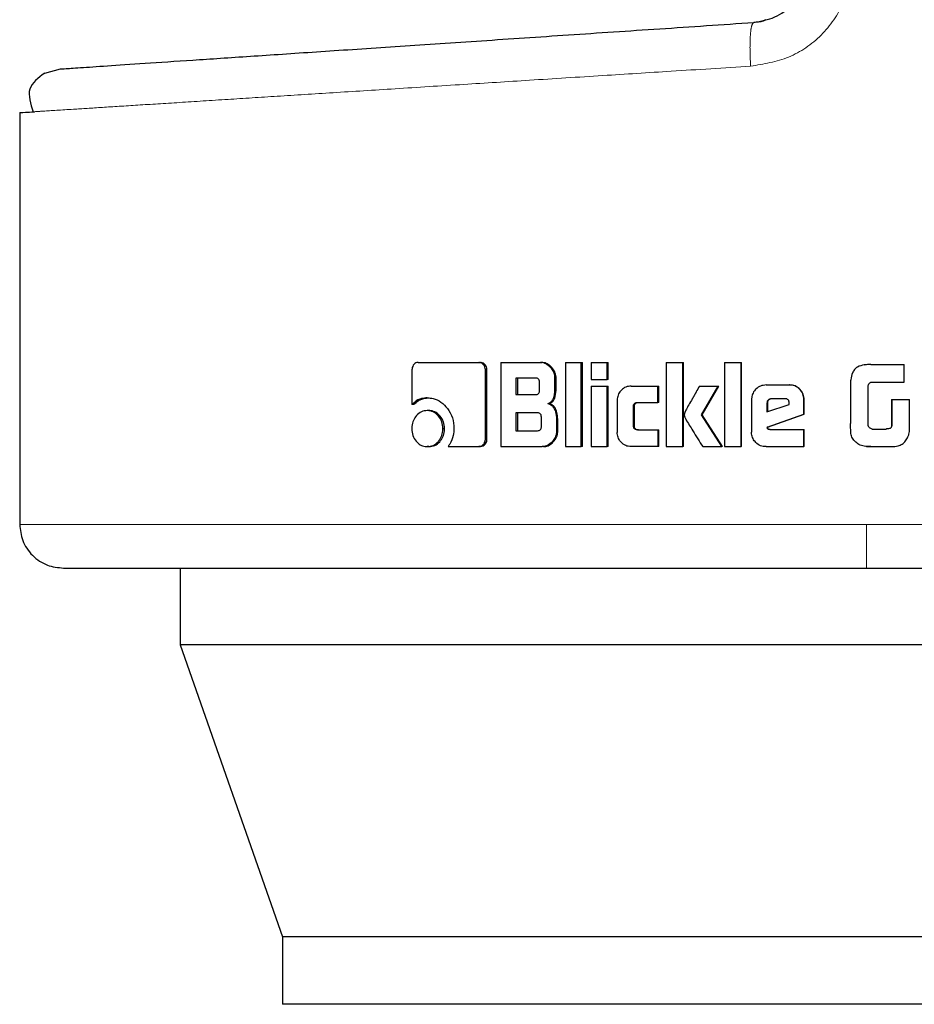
# Model space of a CAD drawing. Header units: millimetres. Extents: x 18 to 260, y 57 to 148.
# Tile 48 of 80: x 159.66 to 160.73, y 57.4 to 58.57. Entities that reach past the tile are written whole.
import ezdxf

# ---------------------------------------------------------------- set-up
doc = ezdxf.new("R2010")
doc.units = ezdxf.units.MM
doc.linetypes.add('PHANTOM', pattern=[12.7, 6.35, -1.27, 1.27, -1.27, 1.27, -1.27])

msp = doc.modelspace()

# ---------------------------------------------------------------- linework, layer by layer
at = {"color": 7, "linetype": 'Continuous', "lineweight": 25}
for p, q in [((159.6944, 58.5066), (159.7132, 58.5115)), ((159.6647, 58.4596), (159.6647, 57.9704)), ((160.138, 58.1627), (160.2103, 58.1627)), ((160.2103, 58.1627), (160.2122, 58.1627)), ((160.2363, 58.1627), (160.2363, 58.0627)), ((160.2363, 58.1627), (160.2835, 58.1627)), ((160.2835, 58.1627), (160.285, 58.1627)), ((160.3132, 58.1627), (160.332, 58.1627)), ((160.3132, 58.1627), (160.3132, 58.0627)), ((160.332, 58.0627), (160.332, 58.1627)), ((160.332, 58.1627), (160.3333, 58.1627)), ((160.3333, 58.0627), (160.3333, 58.1627)), ((160.3438, 58.1627), (160.3628, 58.1627)), ((160.3438, 58.1627), (160.3438, 58.1427)), ((160.3628, 58.1427), (160.3628, 58.1627)), ((160.3628, 58.1627), (160.364, 58.1627)), ((160.364, 58.1427), (160.364, 58.1627)), ((160.433, 58.1627), (160.4525, 58.1627)), ((160.433, 58.1627), (160.433, 58.0627)), ((160.4525, 58.0627), (160.4525, 58.1627)), ((160.4525, 58.1627), (160.4533, 58.1627)), ((160.4533, 58.0627), (160.4533, 58.1627)), ((160.5021, 58.1627), (160.5021, 58.0627)), ((160.5021, 58.1627), (160.5219, 58.1627)), ((160.5219, 58.0627), (160.5219, 58.1627)), ((160.5219, 58.1627), (160.5225, 58.1627)), ((160.5225, 58.0627), (160.5225, 58.1627)), ((160.1308, 58.1542), (160.1308, 58.1129)), ((160.218, 58.0714), (160.218, 58.1542)), ((160.2198, 58.1542), (160.218, 58.1542)), ((160.2198, 58.0714), (160.2198, 58.1542)), ((160.671, 58.1601), (160.6688, 58.1597)), ((160.676, 58.1603), (160.671, 58.1601)), ((160.676, 58.1603), (160.676, 58.1603)), ((160.676, 58.1603), (160.7157, 58.1603)), ((160.7157, 58.1393), (160.7157, 58.1603)), ((160.2776, 58.1442), (160.2543, 58.1442)), ((160.2543, 58.1442), (160.2543, 58.1245)), ((160.256, 58.1442), (160.256, 58.1245)), ((160.2823, 58.1295), (160.2823, 58.1392)), ((160.3007, 58.1322), (160.3007, 58.1442)), ((160.3021, 58.1442), (160.3007, 58.1442)), ((160.3021, 58.1322), (160.3021, 58.1442)), ((160.3438, 58.1427), (160.3628, 58.1427)), ((160.364, 58.1427), (160.3628, 58.1427)), ((160.6768, 58.1393), (160.7157, 58.1393)), ((160.3021, 58.1322), (160.3007, 58.1322)), ((160.3438, 58.1346), (160.3438, 58.0627)), ((160.3438, 58.1346), (160.3628, 58.1346)), ((160.3628, 58.0627), (160.3628, 58.1346)), ((160.3628, 58.1346), (160.364, 58.1346)), ((160.364, 58.0627), (160.364, 58.1346)), ((160.3911, 58.1347), (160.423, 58.1347)), ((160.423, 58.1152), (160.423, 58.1347)), ((160.423, 58.1347), (160.424, 58.1347)), ((160.424, 58.1152), (160.424, 58.1347)), ((160.4724, 58.1346), (160.4946, 58.1346)), ((160.4747, 58.1004), (160.4946, 58.1346)), ((160.4755, 58.1004), (160.4953, 58.1346)), ((160.4946, 58.1346), (160.4953, 58.1346)), ((160.5515, 58.136), (160.5792, 58.136)), ((160.5792, 58.136), (160.5796, 58.136)), ((160.6519, 58.1362), (160.6519, 58.0903)), ((160.6729, 58.0878), (160.6729, 58.1352)), ((160.149, 58.1207), (160.1511, 58.1207)), ((160.2543, 58.1245), (160.2776, 58.1245)), ((160.3747, 58.1177), (160.3747, 58.0797)), ((160.3988, 58.1152), (160.423, 58.1152)), ((160.424, 58.1152), (160.423, 58.1152)), ((160.5343, 58.1186), (160.5343, 58.0799)), ((160.5526, 58.1147), (160.5526, 58.1039)), ((160.5526, 58.1147), (160.5531, 58.1147)), ((160.5531, 58.1147), (160.5531, 58.1039)), ((160.574, 58.1197), (160.5578, 58.1197)), ((160.5791, 58.1128), (160.5791, 58.1145)), ((160.5965, 58.1012), (160.5965, 58.1186)), ((160.5968, 58.1186), (160.5965, 58.1186)), ((160.5968, 58.1012), (160.5968, 58.1186)), ((160.7007, 58.1188), (160.7007, 58.088)), ((160.7007, 58.1188), (160.7009, 58.1188)), ((160.7009, 58.1188), (160.7009, 58.088)), ((160.7009, 58.1188), (160.722, 58.1188)), ((160.722, 58.0875), (160.722, 58.1188)), ((160.133, 58.1129), (160.1308, 58.1129)), ((160.151, 58.1056), (160.1489, 58.1056)), ((160.28, 58.1028), (160.2543, 58.1028)), ((160.2543, 58.1028), (160.2543, 58.0816)), ((160.256, 58.1028), (160.256, 58.0816)), ((160.2924, 58.1139), (160.2939, 58.1139)), ((160.3939, 58.0877), (160.3939, 58.1102)), ((160.395, 58.1102), (160.3939, 58.1102)), ((160.395, 58.0877), (160.395, 58.1102)), ((160.5526, 58.1039), (160.5791, 58.1128)), ((160.2846, 58.0867), (160.2846, 58.0978)), ((160.3026, 58.0953), (160.3026, 58.0811)), ((160.304, 58.0953), (160.3026, 58.0953)), ((160.304, 58.0811), (160.304, 58.0953)), ((160.4755, 58.1004), (160.4747, 58.1004)), ((160.499, 58.0627), (160.4747, 58.1004)), ((160.4997, 58.0627), (160.4755, 58.1004)), ((160.5529, 58.0858), (160.5965, 58.1012)), ((160.5534, 58.0858), (160.5968, 58.1012)), ((160.5968, 58.1012), (160.5965, 58.1012)), ((160.1675, 58.0841), (160.1695, 58.0841)), ((160.2543, 58.0816), (160.28, 58.0816)), ((160.304, 58.0811), (160.3026, 58.0811)), ((160.395, 58.0877), (160.3939, 58.0877)), ((160.3988, 58.0827), (160.423, 58.0827)), ((160.423, 58.0827), (160.423, 58.0627)), ((160.423, 58.0827), (160.424, 58.0827)), ((160.424, 58.0627), (160.424, 58.0827)), ((160.5534, 58.0858), (160.5529, 58.0858)), ((160.556, 58.083), (160.5965, 58.083)), ((160.5965, 58.0627), (160.5965, 58.083)), ((160.5965, 58.083), (160.5968, 58.083)), ((160.5968, 58.0627), (160.5968, 58.083)), ((160.6774, 58.0836), (160.6942, 58.0836)), ((160.7007, 58.088), (160.7009, 58.088)), ((160.2198, 58.0714), (160.218, 58.0714)), ((160.151, 58.0627), (160.1489, 58.0627)), ((160.1738, 58.0629), (160.2103, 58.0629)), ((160.2122, 58.0629), (160.2103, 58.0629)), ((160.2363, 58.0627), (160.2853, 58.0627)), ((160.2869, 58.0627), (160.2853, 58.0627)), ((160.3132, 58.0627), (160.332, 58.0627)), ((160.3333, 58.0627), (160.332, 58.0627)), ((160.3438, 58.0627), (160.3628, 58.0627)), ((160.364, 58.0627), (160.3628, 58.0627)), ((160.423, 58.0627), (160.3911, 58.0627)), ((160.424, 58.0627), (160.423, 58.0627)), ((160.433, 58.0627), (160.4525, 58.0627)), ((160.4533, 58.0627), (160.4525, 58.0627)), ((160.4763, 58.0627), (160.499, 58.0627)), ((160.4997, 58.0627), (160.499, 58.0627)), ((160.5021, 58.0627), (160.5219, 58.0627)), ((160.5225, 58.0627), (160.5219, 58.0627)), ((160.5515, 58.0627), (160.5965, 58.0627)), ((160.5968, 58.0627), (160.5965, 58.0627)), ((160.6674, 58.0634), (160.6674, 58.0634)), ((160.6699, 58.0631), (160.671, 58.0629)), ((160.671, 58.0629), (160.676, 58.0627)), ((160.6761, 58.0627), (160.676, 58.0627)), ((160.6761, 58.0627), (160.7003, 58.0627)), ((159.8555, 57.9184), (159.8555, 57.8271)), ((161.3916, 57.8271), (159.8555, 57.8271)), ((159.8555, 57.8271), (159.977, 57.4801)), ((159.977, 57.4801), (159.977, 57.4001)), ((161.2506, 57.4801), (159.977, 57.4801)), ((161.2506, 57.4001), (159.977, 57.4001))]:
    msp.add_line(p, q, dxfattribs=at)
at = {"color": 8, "linetype": 'PHANTOM', "lineweight": 18}
for p, q in [((160.671, 57.9704), (159.6647, 57.9704)), ((161.3848, 57.9704), (160.671, 57.9704))]:
    msp.add_line(p, q, dxfattribs=at)
for points, knots in [([(160.5332, 58.5148), (160.5486, 58.5174), (160.5794, 58.5224), (160.619, 58.5498), (160.6415, 58.5825), (160.6513, 58.6124), (160.6522, 58.6281), (160.6527, 58.636)], [0, 0, 0, 0, 0.249863, 0.499504, 0.748845, 0.873756, 1, 1, 1, 1]), ([(160.5332, 58.5148), (160.5328, 58.5216), (160.5322, 58.5351), (160.5327, 58.5522), (160.5342, 58.5643), (160.536, 58.5659), (160.5368, 58.5668)], [0, 0, 0, 0, 0.249992, 0.499989, 0.749986, 1, 1, 1, 1]), ([(159.6821, 58.4607), (159.6854, 58.4609), (159.6952, 58.4616), (159.7234, 58.4633), (159.7619, 58.4658), (159.8041, 58.4685), (159.8539, 58.4716), (159.9096, 58.4752), (159.9707, 58.4791), (160.037, 58.4833), (160.111, 58.488), (160.1893, 58.493), (160.2719, 58.4982), (160.3545, 58.5035), (160.4423, 58.509), (160.5016, 58.5128), (160.5332, 58.5148)], [0, 0, 0, 0, 0.04866, 0.144301, 0.213642, 0.284262, 0.356164, 0.429348, 0.496642, 0.566615, 0.639265, 0.714593, 0.783455, 0.857281, 0.924024, 1, 1, 1, 1]), ([(160.671, 57.9184), (160.671, 57.9193), (160.671, 57.9212), (160.671, 57.9353), (160.671, 57.9528), (160.671, 57.9647), (160.671, 57.9704)], [0, 0, 0, 0, 0.27027, 0.562426, 0.789736, 1, 1, 1, 1])]:
    msp.add_open_spline(points, degree=3, knots=knots, dxfattribs=at)
at = {"color": 7, "linetype": 'Continuous', "lineweight": 25}
for points, knots in [([(160.5368, 58.5668), (160.5454, 58.5683), (160.5624, 58.5713), (160.5839, 58.5875), (160.5987, 58.6098), (160.6006, 58.6273), (160.6016, 58.636)], [0, 0, 0, 0, 0.252066, 0.501717, 0.75058, 1, 1, 1, 1]), ([(159.7132, 58.5115), (159.7145, 58.5116), (159.7172, 58.5118), (159.7383, 58.5132), (159.7717, 58.5155), (159.8181, 58.5186), (159.8766, 58.5225), (159.9463, 58.5272), (160.0263, 58.5325), (160.1155, 58.5385), (160.2125, 58.545), (160.316, 58.552), (160.4245, 58.5592), (160.4994, 58.5642), (160.5368, 58.5668)], [0, 0, 0, 0, 0.083258, 0.166487, 0.249769, 0.333057, 0.416329, 0.499665, 0.583013, 0.666352, 0.749752, 0.833164, 0.916555, 1, 1, 1, 1]), ([(160.551, 58.5697), (160.55, 58.5692), (160.5455, 58.5672), (160.5406, 58.567), (160.5368, 58.5668)], [0, 0, 0, 0, 0.226441, 1, 1, 1, 1]), ([(159.6944, 58.5066), (159.6867, 58.501), (159.6712, 58.4895), (159.6776, 58.4703), (159.6808, 58.4606)], [0, 0, 0, 0, 0.4962038, 1, 1, 1, 1]), ([(159.6647, 58.4596), (159.6654, 58.4597), (159.6666, 58.4597), (159.6783, 58.4605), (159.6821, 58.4607)], [0, 0, 0, 0, 0.6706564, 1, 1, 1, 1]), ([(160.138, 58.1627), (160.1371, 58.1626), (160.1353, 58.1624), (160.1331, 58.1606), (160.1315, 58.1582), (160.1309, 58.1559), (160.1308, 58.1545), (160.1308, 58.1542)], [0, 0, 0, 0, 0.237713, 0.478376, 0.691238, 0.914863, 1, 1, 1, 1]), ([(160.218, 58.1542), (160.2179, 58.1552), (160.2177, 58.1573), (160.2161, 58.1599), (160.2142, 58.1617), (160.2122, 58.1625), (160.2109, 58.1626), (160.2103, 58.1627)], [0, 0, 0, 0, 0.23193, 0.46679, 0.674268, 0.866933, 1, 1, 1, 1]), ([(160.2198, 58.1542), (160.2197, 58.1553), (160.2195, 58.1575), (160.2178, 58.1601), (160.2156, 58.162), (160.2136, 58.1626), (160.2124, 58.1626), (160.2122, 58.1627)], [0, 0, 0, 0, 0.245258, 0.493012, 0.705654, 0.933908, 1, 1, 1, 1]), ([(160.3007, 58.1442), (160.3005, 58.1462), (160.3001, 58.1502), (160.2966, 58.1559), (160.292, 58.1604), (160.287, 58.1625), (160.2844, 58.1626), (160.2835, 58.1627)], [0, 0, 0, 0, 0.211259, 0.417878, 0.697734, 0.899716, 1, 1, 1, 1]), ([(160.3021, 58.1442), (160.3019, 58.1462), (160.3015, 58.1502), (160.298, 58.156), (160.2934, 58.1604), (160.2885, 58.1625), (160.2859, 58.1626), (160.285, 58.1627)], [0, 0, 0, 0, 0.212444, 0.420076, 0.699908, 0.900814, 1, 1, 1, 1]), ([(160.676, 58.1603), (160.6733, 58.1602), (160.6679, 58.1601), (160.661, 58.1582), (160.6563, 58.1545), (160.6534, 58.1493), (160.652, 58.143), (160.6519, 58.1382), (160.6519, 58.1362)], [0, 0, 0, 0, 0.202685, 0.407292, 0.523082, 0.638638, 0.845685, 1, 1, 1, 1]), ([(160.6687, 58.1599), (160.6687, 58.1599), (160.6687, 58.1599), (160.6687, 58.1599), (160.6687, 58.1599)], [0, 0, 0, 0, 0.5000021, 1, 1, 1, 1]), ([(160.2823, 58.1392), (160.2822, 58.1401), (160.2822, 58.1414), (160.2813, 58.1429), (160.2803, 58.1437), (160.279, 58.1442), (160.278, 58.1442), (160.2776, 58.1442)], [0, 0, 0, 0, 0.31449, 0.468378, 0.62296, 0.839522, 1, 1, 1, 1]), ([(160.6729, 58.1352), (160.6731, 58.1359), (160.6733, 58.137), (160.6743, 58.1383), (160.6754, 58.1391), (160.6763, 58.1392), (160.6768, 58.1393)], [0, 0, 0, 0, 0.336465, 0.550691, 0.765738, 1, 1, 1, 1]), ([(160.2776, 58.1245), (160.2783, 58.1245), (160.2794, 58.1246), (160.2808, 58.1253), (160.2817, 58.1264), (160.2822, 58.1278), (160.2823, 58.1289), (160.2823, 58.1295)], [0, 0, 0, 0, 0.27241, 0.436059, 0.60129, 0.792471, 1, 1, 1, 1]), ([(160.2924, 58.1139), (160.2936, 58.1144), (160.2957, 58.1154), (160.2983, 58.1184), (160.3003, 58.1241), (160.3005, 58.1289), (160.3007, 58.1322)], [0, 0, 0, 0, 0.186627, 0.343339, 0.548868, 1, 1, 1, 1]), ([(160.2939, 58.1139), (160.2951, 58.1144), (160.2972, 58.1154), (160.2998, 58.1184), (160.3017, 58.124), (160.302, 58.1289), (160.3021, 58.1322)], [0, 0, 0, 0, 0.184819, 0.341597, 0.546578, 1, 1, 1, 1]), ([(160.3911, 58.1347), (160.389, 58.1345), (160.3847, 58.1341), (160.3796, 58.1303), (160.376, 58.1254), (160.3748, 58.1209), (160.3747, 58.1183), (160.3747, 58.1177)], [0, 0, 0, 0, 0.246084, 0.494041, 0.70646, 0.932693, 1, 1, 1, 1]), ([(160.4724, 58.1346), (160.4711, 58.1323), (160.4697, 58.1298), (160.4681, 58.1271), (160.4678, 58.1265), (160.4674, 58.1258), (160.467, 58.1252), (160.4667, 58.1246), (160.4665, 58.1242), (160.4661, 58.1236), (160.4658, 58.123), (160.4655, 58.1224), (160.4652, 58.122), (160.465, 58.1215), (160.4647, 58.1211), (160.4645, 58.1207), (160.4642, 58.1201), (160.4636, 58.1191), (160.4617, 58.1159), (160.4594, 58.1118), (160.4571, 58.1077), (160.456, 58.1056), (160.4555, 58.1046), (160.4552, 58.104), (160.4549, 58.1034), (160.4545, 58.1022), (160.4543, 58.1012), (160.4543, 58.1004)], [0, 0, 0, 0, 0.2068765, 0.2198073, 0.2456532, 0.2585841, 0.2844361, 0.2973574, 0.3102883, 0.3232096, 0.3491185, 0.362046, 0.3749735, 0.3878916, 0.4008158, 0.41374, 0.4266642, 0.4524998, 0.5042676, 0.7110946, 0.8145511, 0.8662526, 0.8920848, 0.9050198, 0.917991, 0.9438487, 1, 1, 1, 1]), ([(160.5515, 58.136), (160.5493, 58.1357), (160.5449, 58.1353), (160.5395, 58.1315), (160.5357, 58.1266), (160.5344, 58.1221), (160.5343, 58.1194), (160.5343, 58.1186)], [0, 0, 0, 0, 0.242793, 0.487223, 0.70155, 0.919939, 1, 1, 1, 1]), ([(160.5965, 58.1186), (160.5963, 58.1209), (160.5958, 58.1253), (160.5921, 58.1307), (160.5872, 58.1345), (160.5826, 58.1359), (160.5799, 58.1359), (160.5792, 58.136)], [0, 0, 0, 0, 0.242793, 0.486972, 0.70085, 0.920474, 1, 1, 1, 1]), ([(160.5968, 58.1186), (160.5966, 58.1209), (160.5961, 58.1253), (160.5923, 58.1307), (160.5874, 58.1345), (160.5829, 58.1359), (160.5802, 58.1359), (160.5796, 58.136)], [0, 0, 0, 0, 0.244563, 0.490549, 0.705416, 0.924221, 1, 1, 1, 1]), ([(160.149, 58.1207), (160.1467, 58.1205), (160.1414, 58.1201), (160.1352, 58.117), (160.1319, 58.1139), (160.1308, 58.1129)], [0, 0, 0, 0, 0.350398, 0.792525, 1, 1, 1, 1]), ([(160.133, 58.1129), (160.1348, 58.1145), (160.1389, 58.1182), (160.1454, 58.1204), (160.1497, 58.1206), (160.1511, 58.1207)], [0, 0, 0, 0, 0.348325, 0.793298, 1, 1, 1, 1]), ([(160.149, 58.1207), (160.1513, 58.1205), (160.157, 58.1201), (160.1655, 58.1161), (160.1735, 58.1081), (160.1797, 58.0973), (160.1803, 58.0886), (160.1807, 58.0842)], [0, 0, 0, 0, 0.141687, 0.34421, 0.545932, 0.77519, 1, 1, 1, 1]), ([(160.3939, 58.1102), (160.394, 58.1109), (160.394, 58.112), (160.3947, 58.1135), (160.3957, 58.1145), (160.3971, 58.1151), (160.3982, 58.1152), (160.3988, 58.1152)], [0, 0, 0, 0, 0.249343, 0.412092, 0.576485, 0.763963, 1, 1, 1, 1]), ([(160.395, 58.1102), (160.3951, 58.1109), (160.3951, 58.1121), (160.3958, 58.1136), (160.3969, 58.1145), (160.3983, 58.1151), (160.3994, 58.1152), (160.3999, 58.1152)], [0, 0, 0, 0, 0.266513, 0.428017, 0.591072, 0.784561, 1, 1, 1, 1]), ([(160.5578, 58.1197), (160.5571, 58.1196), (160.5557, 58.1194), (160.554, 58.1182), (160.5529, 58.1167), (160.5527, 58.1154), (160.5527, 58.1148), (160.5526, 58.1147)], [0, 0, 0, 0, 0.2722873, 0.5194613, 0.7554469, 0.9650612, 1, 1, 1, 1]), ([(160.5583, 58.1197), (160.5576, 58.1196), (160.5562, 58.1195), (160.5546, 58.1183), (160.5535, 58.1168), (160.5532, 58.1155), (160.5531, 58.1148), (160.5531, 58.1147)], [0, 0, 0, 0, 0.25741, 0.505401, 0.738766, 0.950706, 1, 1, 1, 1]), ([(160.5791, 58.1145), (160.579, 58.1153), (160.5789, 58.1165), (160.5782, 58.118), (160.5772, 58.1189), (160.5758, 58.1196), (160.5747, 58.1196), (160.574, 58.1197)], [0, 0, 0, 0, 0.273276, 0.436343, 0.600605, 0.749234, 1, 1, 1, 1]), ([(160.1489, 58.1056), (160.1466, 58.1053), (160.1418, 58.1048), (160.1362, 58.1001), (160.1322, 58.094), (160.1307, 58.0884), (160.1306, 58.085), (160.1306, 58.0841)], [0, 0, 0, 0, 0.24291, 0.488096, 0.698129, 0.921097, 1, 1, 1, 1]), ([(160.1675, 58.0841), (160.1673, 58.0868), (160.1668, 58.0924), (160.1627, 58.099), (160.1574, 58.1037), (160.1525, 58.1054), (160.1497, 58.1055), (160.1489, 58.1056)], [0, 0, 0, 0, 0.2430345, 0.4880312, 0.6999432, 0.9230061, 1, 1, 1, 1]), ([(160.1695, 58.0841), (160.1693, 58.0868), (160.1688, 58.0923), (160.1648, 58.0989), (160.1596, 58.1037), (160.1547, 58.1054), (160.1518, 58.1055), (160.151, 58.1056)], [0, 0, 0, 0, 0.241013, 0.484025, 0.695779, 0.919682, 1, 1, 1, 1]), ([(160.2846, 58.0978), (160.2845, 58.0987), (160.2845, 58.1), (160.2836, 58.1015), (160.2826, 58.1024), (160.2813, 58.1028), (160.2804, 58.1028), (160.28, 58.1028)], [0, 0, 0, 0, 0.321, 0.474086, 0.627919, 0.843454, 1, 1, 1, 1]), ([(160.2924, 58.1139), (160.2936, 58.1134), (160.2962, 58.1126), (160.2994, 58.1091), (160.3019, 58.1032), (160.3023, 58.0983), (160.3026, 58.0953)], [0, 0, 0, 0, 0.175807, 0.369316, 0.612771, 1, 1, 1, 1]), ([(160.304, 58.0953), (160.3038, 58.098), (160.3035, 58.1027), (160.3013, 58.1084), (160.2984, 58.1119), (160.2958, 58.1133), (160.2942, 58.1138), (160.2939, 58.1139)], [0, 0, 0, 0, 0.34736, 0.60614, 0.779226, 0.952852, 1, 1, 1, 1]), ([(160.4543, 58.1004), (160.4543, 58.1001), (160.4543, 58.0996), (160.4545, 58.0989), (160.4547, 58.0983), (160.4549, 58.0977), (160.4554, 58.0966), (160.4571, 58.0935), (160.4603, 58.0884), (160.467, 58.0776), (160.4724, 58.069), (160.4763, 58.0627)], [0, 0, 0, 0, 0.022891, 0.034368, 0.045803, 0.068734, 0.08019, 0.125992, 0.309296, 0.492423, 1, 1, 1, 1]), ([(160.1306, 58.0841), (160.1308, 58.0813), (160.1313, 58.0758), (160.1353, 58.0692), (160.1404, 58.0645), (160.1452, 58.0628), (160.1481, 58.0627), (160.1489, 58.0627)], [0, 0, 0, 0, 0.243095, 0.488334, 0.697732, 0.916681, 1, 1, 1, 1]), ([(160.1489, 58.0627), (160.1513, 58.0629), (160.156, 58.0635), (160.1618, 58.0681), (160.1659, 58.0742), (160.1674, 58.0798), (160.1675, 58.0832), (160.1675, 58.0841)], [0, 0, 0, 0, 0.24302, 0.488061, 0.701071, 0.919145, 1, 1, 1, 1]), ([(160.151, 58.0627), (160.1533, 58.0629), (160.158, 58.0635), (160.1638, 58.0681), (160.1678, 58.0741), (160.1694, 58.0797), (160.1695, 58.0831), (160.1695, 58.0841)], [0, 0, 0, 0, 0.240997, 0.48405, 0.696013, 0.915376, 1, 1, 1, 1]), ([(160.1807, 58.0842), (160.1805, 58.0815), (160.1801, 58.0749), (160.1771, 58.0677), (160.1744, 58.0638), (160.1738, 58.0629)], [0, 0, 0, 0, 0.3513894, 0.8539917, 1, 1, 1, 1]), ([(160.28, 58.0816), (160.2807, 58.0817), (160.2817, 58.0818), (160.2831, 58.0825), (160.284, 58.0835), (160.2845, 58.085), (160.2846, 58.0861), (160.2846, 58.0867)], [0, 0, 0, 0, 0.266289, 0.428997, 0.59294, 0.790492, 1, 1, 1, 1]), ([(160.3026, 58.0811), (160.3024, 58.0791), (160.3019, 58.075), (160.2984, 58.0693), (160.2938, 58.0649), (160.2888, 58.0628), (160.2862, 58.0627), (160.2853, 58.0627)], [0, 0, 0, 0, 0.2123473, 0.4181833, 0.6995069, 0.9060604, 1, 1, 1, 1]), ([(160.2869, 58.0627), (160.2888, 58.0629), (160.2926, 58.0633), (160.2979, 58.0671), (160.302, 58.0722), (160.3039, 58.0774), (160.304, 58.0802), (160.304, 58.0811)], [0, 0, 0, 0, 0.213693, 0.427778, 0.70307, 0.907274, 1, 1, 1, 1]), ([(160.3911, 58.0627), (160.3889, 58.0629), (160.3845, 58.0634), (160.3793, 58.0674), (160.3758, 58.0724), (160.3748, 58.0768), (160.3747, 58.0792), (160.3747, 58.0797)], [0, 0, 0, 0, 0.254528, 0.510695, 0.728382, 0.945229, 1, 1, 1, 1]), ([(160.3988, 58.0827), (160.398, 58.0828), (160.3967, 58.0829), (160.3953, 58.0838), (160.3944, 58.0848), (160.394, 58.0862), (160.394, 58.0872), (160.3939, 58.0877)], [0, 0, 0, 0, 0.324237, 0.475455, 0.626829, 0.831151, 1, 1, 1, 1]), ([(160.3999, 58.0827), (160.399, 58.0828), (160.3977, 58.0829), (160.3963, 58.0838), (160.3955, 58.0849), (160.3951, 58.0863), (160.395, 58.0873), (160.395, 58.0877)], [0, 0, 0, 0, 0.334711, 0.484924, 0.634622, 0.846432, 1, 1, 1, 1]), ([(160.5515, 58.0627), (160.5492, 58.0629), (160.5448, 58.0633), (160.5394, 58.0672), (160.5357, 58.0721), (160.5343, 58.0766), (160.5343, 58.0793), (160.5343, 58.0799)], [0, 0, 0, 0, 0.246501, 0.494872, 0.706879, 0.924841, 1, 1, 1, 1]), ([(160.556, 58.083), (160.5555, 58.083), (160.5547, 58.0831), (160.5539, 58.0834), (160.5535, 58.0838), (160.5531, 58.0846), (160.553, 58.0853), (160.5529, 58.0858)], [0, 0, 0, 0, 0.334199, 0.462728, 0.56259, 0.662181, 1, 1, 1, 1]), ([(160.5565, 58.083), (160.556, 58.083), (160.5553, 58.083), (160.5545, 58.0833), (160.554, 58.0837), (160.5535, 58.0845), (160.5534, 58.0853), (160.5534, 58.0858)], [0, 0, 0, 0, 0.290543, 0.427088, 0.537234, 0.648347, 1, 1, 1, 1]), ([(160.6568, 58.0692), (160.6556, 58.0707), (160.653, 58.0739), (160.6519, 58.0814), (160.6519, 58.0869), (160.6519, 58.0903)], [0, 0, 0, 0, 0.266931, 0.537097, 1, 1, 1, 1]), ([(160.6735, 58.0862), (160.6734, 58.0864), (160.6732, 58.0867), (160.6731, 58.0872), (160.673, 58.0876), (160.6729, 58.0878)], [0, 0, 0, 0, 0.3349522, 0.6662857, 1, 1, 1, 1]), ([(160.6774, 58.0836), (160.6769, 58.0838), (160.6758, 58.0841), (160.6744, 58.0849), (160.6738, 58.0858), (160.6735, 58.0862)], [0, 0, 0, 0, 0.335548, 0.673584, 1, 1, 1, 1]), ([(160.7007, 58.088), (160.7006, 58.0872), (160.7004, 58.086), (160.6993, 58.0847), (160.6977, 58.0839), (160.6959, 58.0837), (160.6945, 58.0837), (160.6941, 58.0836)], [0, 0, 0, 0, 0.273357, 0.402535, 0.531529, 0.855408, 1, 1, 1, 1]), ([(160.7009, 58.088), (160.7007, 58.0872), (160.7005, 58.0859), (160.6994, 58.0847), (160.6978, 58.0839), (160.696, 58.0837), (160.6946, 58.0837), (160.6942, 58.0836)], [0, 0, 0, 0, 0.27598, 0.40492, 0.533539, 0.866402, 1, 1, 1, 1]), ([(160.72, 58.0742), (160.7205, 58.0753), (160.7214, 58.0774), (160.7219, 58.0819), (160.722, 58.0853), (160.722, 58.0875)], [0, 0, 0, 0, 0.25967, 0.509348, 1, 1, 1, 1]), ([(160.2103, 58.0629), (160.2113, 58.063), (160.2132, 58.0632), (160.2155, 58.065), (160.2173, 58.0674), (160.2179, 58.0697), (160.218, 58.071), (160.218, 58.0714)], [0, 0, 0, 0, 0.237374, 0.477408, 0.692822, 0.918195, 1, 1, 1, 1]), ([(160.2122, 58.0629), (160.2132, 58.063), (160.2153, 58.0633), (160.2177, 58.0654), (160.2193, 58.0678), (160.2197, 58.07), (160.2198, 58.0712), (160.2198, 58.0714)], [0, 0, 0, 0, 0.267753, 0.513671, 0.736681, 0.951865, 1, 1, 1, 1]), ([(160.6761, 58.0627), (160.6734, 58.0627), (160.6685, 58.0628), (160.6616, 58.0648), (160.6584, 58.0677), (160.6568, 58.0692)], [0, 0, 0, 0, 0.383436, 0.700488, 1, 1, 1, 1]), ([(160.7003, 58.0627), (160.703, 58.0628), (160.7076, 58.063), (160.7135, 58.0655), (160.7175, 58.0694), (160.7192, 58.0726), (160.72, 58.0742)], [0, 0, 0, 0, 0.3313392, 0.5544554, 0.7789086, 1, 1, 1, 1]), ([(159.6647, 57.9704), (159.6654, 57.9639), (159.6664, 57.9538), (159.6729, 57.9417), (159.6796, 57.9333), (159.688, 57.9266), (159.7001, 57.9201), (159.7102, 57.9191), (159.7167, 57.9184)], [0, 0, 0, 0, 0.239449, 0.368354, 0.499996, 0.631661, 0.760552, 1, 1, 1, 1]), ([(159.7167, 57.9184), (159.7181, 57.9184), (159.721, 57.9184), (159.7438, 57.9184), (159.779, 57.9184), (159.8265, 57.9184), (159.8841, 57.9184), (159.9496, 57.9184), (160.021, 57.9184), (160.1037, 57.9184), (160.1973, 57.9184), (160.3002, 57.9184), (160.3999, 57.9184), (160.4949, 57.9184), (160.5844, 57.9184), (160.6428, 57.9184), (160.671, 57.9184)], [0, 0, 0, 0, 0.079464, 0.158317, 0.235968, 0.311889, 0.385616, 0.456774, 0.525075, 0.590318, 0.671986, 0.748283, 0.819299, 0.883237, 0.943491, 1, 1, 1, 1]), ([(160.671, 57.9184), (160.7105, 57.9184), (160.79, 57.9184), (160.9082, 57.9184), (161.0236, 57.9184), (161.1333, 57.9184), (161.2356, 57.9184), (161.2957, 57.9184), (161.3256, 57.9184)], [0, 0, 0, 0, 0.164147, 0.330855, 0.499094, 0.667581, 0.834903, 1, 1, 1, 1])]:
    msp.add_open_spline(points, degree=3, knots=knots, dxfattribs=at)

doc.saveas('drawing.dxf')
